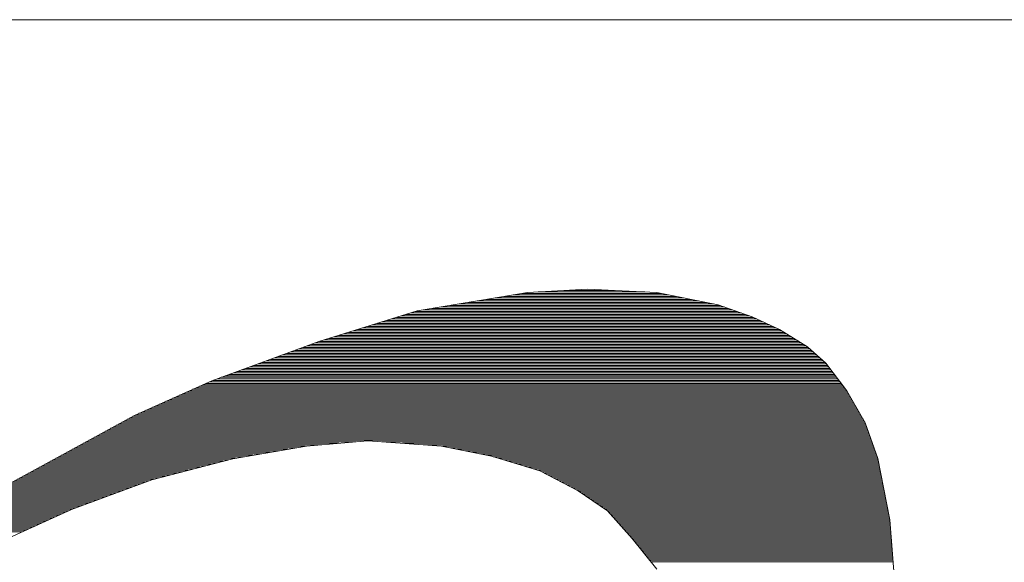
# Paper-space layout 'A4_1_100' of a CAD drawing. Extents: x -5 to 210, y -5 to 292.
# Tile 10 of 30: x 38.76 to 42.64, y 33.85 to 35.99. Entities that reach past the tile are written whole.
import ezdxf
from ezdxf.enums import TextEntityAlignment as Align

# ---------------------------------------------------------------- set-up
doc = ezdxf.new("R2010")
doc.units = 0
doc.layers.get('0').update_dxf_attribs({"lineweight": 0})
for name, color, linetype, lineweight in [('_Ansichtsfenster', 40, 'Continuous', 0), ('B_TXT_PLK_BLR', 7, 'Continuous', 0), ('B_TXT_PLK_GRD', 7, 'Continuous', 0)]:
    doc.layers.add(name, color=color, linetype=linetype, lineweight=lineweight)
doc.styles.add('Arial', font='arial.ttf')

# ---------------------------------------------------------------- blocks, each defined once
blk = doc.blocks.new('LOGO_MAINOVA_S')
at = {"color": 170, "linetype": 'Continuous'}
for p, q in [((12.3158, 14.3044), (12.7353, 14.3285)), ((12.7353, 14.3285), (13.2187, 14.3044)), ((11.542, 14.1754), (12.3158, 14.3044)), ((12.0893, 14.2666), (13.4074, 14.2666)), ((12.1522, 14.2771), (13.355, 14.2771)), ((12.2152, 14.2876), (13.3025, 14.2876)), ((12.2781, 14.2981), (13.2501, 14.2981)), ((12.3892, 14.3086), (13.1348, 14.3086)), ((12.5706, 14.319), (12.924, 14.319)), ((13.2187, 14.3044), (13.6486, 14.2184)), ((11.6489, 14.1932), (13.7199, 14.1932)), ((11.7118, 14.2037), (13.6905, 14.2037)), ((11.7748, 14.2142), (13.6601, 14.2142)), ((11.8377, 14.2247), (13.6171, 14.2247)), ((11.9006, 14.2352), (13.5647, 14.2352)), ((11.9635, 14.2456), (13.5123, 14.2456)), ((12.0264, 14.2561), (13.4598, 14.2561)), ((13.6486, 14.2184), (13.8866, 14.1345)), ((10.8541, 13.9604), (11.542, 14.1754)), ((11.3973, 14.1303), (13.896, 14.1303)), ((11.4308, 14.1408), (13.8688, 14.1408)), ((11.4644, 14.1513), (13.8394, 14.1513)), ((11.4979, 14.1618), (13.809, 14.1618)), ((11.5315, 14.1722), (13.7797, 14.1722)), ((11.586, 14.1827), (13.7492, 14.1827)), ((13.8866, 14.1345), (14.0785, 14.0464)), ((11.1624, 14.0569), (14.0554, 14.0569)), ((11.1959, 14.0674), (14.0324, 14.0674)), ((11.2295, 14.0779), (14.0103, 14.0779)), ((11.263, 14.0884), (13.9873, 14.0884)), ((11.2966, 14.0988), (13.9642, 14.0988)), ((11.3302, 14.1093), (13.9411, 14.1093)), ((11.3637, 14.1198), (13.9191, 14.1198)), ((10.9611, 13.994), (14.1634, 13.994)), ((10.9946, 14.0045), (14.1456, 14.0045)), ((11.0282, 14.015), (14.1288, 14.015)), ((11.0617, 14.0254), (14.1121, 14.0254)), ((11.0953, 14.0359), (14.0953, 14.0359)), ((11.1288, 14.0464), (14.0785, 14.0464)), ((14.0785, 14.0464), (14.2746, 13.9248)), ((10.1065, 13.6868), (10.8541, 13.9604)), ((10.745, 13.9206), (14.2788, 13.9206)), ((10.7744, 13.9311), (14.2641, 13.9311)), ((10.8027, 13.9416), (14.2473, 13.9416)), ((10.831, 13.952), (14.2305, 13.952)), ((10.8604, 13.9625), (14.2138, 13.9625)), ((10.8939, 13.973), (14.197, 13.973)), ((10.9275, 13.9835), (14.1802, 13.9835)), ((14.2746, 13.9248), (14.4015, 13.8105)), ((10.5448, 13.8472), (14.3606, 13.8472)), ((10.5731, 13.8577), (14.349, 13.8577)), ((10.6024, 13.8682), (14.3375, 13.8682)), ((10.6308, 13.8786), (14.326, 13.8786)), ((10.6591, 13.8891), (14.3144, 13.8891)), ((10.6884, 13.8996), (14.3029, 13.8996)), ((10.7167, 13.9101), (14.2914, 13.9101)), ((10.3728, 13.7843), (14.4214, 13.7843)), ((10.4011, 13.7948), (14.413, 13.7948)), ((10.4305, 13.8052), (14.4057, 13.8052)), ((10.4588, 13.8157), (14.3952, 13.8157)), ((10.4871, 13.8262), (14.3836, 13.8262)), ((10.5165, 13.8367), (14.3721, 13.8367)), ((14.4015, 13.8105), (14.5493, 13.6165)), ((10.1725, 13.7109), (14.477, 13.7109)), ((10.2008, 13.7214), (14.4696, 13.7214)), ((10.2291, 13.7318), (14.4612, 13.7318)), ((10.2585, 13.7423), (14.4539, 13.7423)), ((10.2868, 13.7528), (14.4455, 13.7528)), ((10.3151, 13.7633), (14.4371, 13.7633)), ((10.3445, 13.7738), (14.4298, 13.7738)), ((9.5643, 13.4445), (10.1065, 13.6868)), ((10.0194, 13.648), (14.5252, 13.648)), ((10.0435, 13.6584), (14.5179, 13.6584)), ((10.0666, 13.6689), (14.5095, 13.6689)), ((10.0897, 13.6794), (14.5011, 13.6794)), ((10.1148, 13.6899), (14.4937, 13.6899)), ((10.1442, 13.7004), (14.4854, 13.7004)), ((9.8558, 13.5746), (14.5734, 13.5746)), ((9.8789, 13.585), (14.5671, 13.585)), ((9.902, 13.5955), (14.5619, 13.5955)), ((9.9261, 13.606), (14.5556, 13.606)), ((9.9492, 13.6165), (14.5493, 13.6165)), ((9.9722, 13.627), (14.5409, 13.627)), ((9.9964, 13.6375), (14.5336, 13.6375)), ((14.5493, 13.6165), (14.6783, 13.3931)), ((9.7143, 13.5116), (14.6101, 13.5116)), ((9.7384, 13.5221), (14.6038, 13.5221)), ((9.7615, 13.5326), (14.5975, 13.5326)), ((9.7845, 13.5431), (14.5913, 13.5431)), ((9.8087, 13.5536), (14.586, 13.5536)), ((9.8317, 13.5641), (14.5797, 13.5641)), ((8.6185, 12.9286), (9.5643, 13.4445)), ((9.5528, 13.4382), (14.6521, 13.4382)), ((9.5738, 13.4487), (14.6458, 13.4487)), ((9.5968, 13.4592), (14.6405, 13.4592)), ((9.621, 13.4697), (14.6342, 13.4697)), ((9.644, 13.4802), (14.628, 13.4802)), ((9.6671, 13.4907), (14.6217, 13.4907)), ((9.6912, 13.5012), (14.6164, 13.5012)), ((9.4186, 13.3648), (14.6877, 13.3648)), ((9.4375, 13.3753), (14.6846, 13.3753)), ((9.4563, 13.3858), (14.6804, 13.3858)), ((9.4763, 13.3963), (14.6762, 13.3963)), ((9.4951, 13.4068), (14.6699, 13.4068)), ((9.514, 13.4173), (14.6647, 13.4173)), ((9.5339, 13.4278), (14.6584, 13.4278)), ((14.6783, 13.3931), (14.7653, 13.1436)), ((9.3032, 13.3019), (14.7097, 13.3019)), ((9.3221, 13.3124), (14.7066, 13.3124)), ((9.341, 13.3229), (14.7024, 13.3229)), ((9.3609, 13.3334), (14.6993, 13.3334)), ((9.3798, 13.3439), (14.6951, 13.3439)), ((9.3987, 13.3544), (14.6919, 13.3544)), ((9.168, 13.2285), (10.7618, 13.2285)), ((9.1879, 13.239), (10.8751, 13.239)), ((9.2068, 13.2495), (10.9946, 13.2495)), ((9.2256, 13.26), (11.1131, 13.26)), ((9.2456, 13.2705), (14.7213, 13.2705)), ((9.2644, 13.2809), (14.7171, 13.2809)), ((9.2833, 13.2914), (14.7139, 13.2914)), ((10.7681, 13.2296), (10.2533, 13.1415)), ((11.197, 13.2673), (10.7681, 13.2296)), ((11.7139, 13.2296), (11.197, 13.2673)), ((11.2977, 13.26), (14.7244, 13.26)), ((11.4413, 13.2495), (14.7286, 13.2495)), ((11.585, 13.239), (14.7318, 13.239)), ((12.0621, 13.1593), (11.7139, 13.2296)), ((11.7192, 13.2285), (14.736, 13.2285)), ((9.0526, 13.1656), (10.3938, 13.1656)), ((9.0726, 13.1761), (10.4556, 13.1761)), ((9.0914, 13.1866), (10.5165, 13.1866)), ((9.1103, 13.1971), (10.5783, 13.1971)), ((9.1302, 13.2075), (10.6391, 13.2075)), ((9.1491, 13.218), (10.701, 13.218)), ((11.7716, 13.218), (14.7391, 13.218)), ((11.823, 13.2075), (14.7433, 13.2075)), ((11.8754, 13.1971), (14.7464, 13.1971)), ((11.9268, 13.1866), (14.7506, 13.1866)), ((11.9792, 13.1761), (14.7538, 13.1761)), ((12.0306, 13.1656), (14.758, 13.1656)), ((12.4018, 13.0576), (12.0621, 13.1593)), ((8.9184, 13.0922), (10.0635, 13.0922)), ((8.9373, 13.1027), (10.1033, 13.1027)), ((8.9572, 13.1132), (10.1442, 13.1132)), ((8.9761, 13.1237), (10.1841, 13.1237)), ((8.995, 13.1341), (10.225, 13.1341)), ((9.0149, 13.1446), (10.2721, 13.1446)), ((9.0338, 13.1551), (10.333, 13.1551)), ((10.2533, 13.1415), (9.687, 12.9947)), ((12.0757, 13.1551), (14.7611, 13.1551)), ((12.1114, 13.1446), (14.7653, 13.1446)), ((12.146, 13.1341), (14.7674, 13.1341)), ((12.1816, 13.1237), (14.7695, 13.1237)), ((12.2162, 13.1132), (14.7716, 13.1132)), ((12.2508, 13.1027), (14.7737, 13.1027)), ((12.2865, 13.0922), (14.7758, 13.0922)), ((14.7653, 13.1436), (14.8503, 12.7137)), ((8.8031, 13.0293), (9.8202, 13.0293)), ((8.8219, 13.0398), (9.8611, 13.0398)), ((8.8419, 13.0503), (9.9009, 13.0503)), ((8.8607, 13.0607), (9.9418, 13.0607)), ((8.8796, 13.0712), (9.9827, 13.0712)), ((8.8995, 13.0817), (10.0226, 13.0817)), ((12.3211, 13.0817), (14.7779, 13.0817)), ((12.3567, 13.0712), (14.78, 13.0712)), ((12.3913, 13.0607), (14.7821, 13.0607)), ((12.6703, 12.9181), (12.4018, 13.0576)), ((12.4154, 13.0503), (14.7842, 13.0503)), ((12.4364, 13.0398), (14.7863, 13.0398)), ((12.4563, 13.0293), (14.7884, 13.0293)), ((8.6689, 12.9559), (9.5822, 12.9559)), ((8.6877, 12.9664), (9.6105, 12.9664)), ((8.7066, 12.9769), (9.6388, 12.9769)), ((8.7265, 12.9873), (9.6671, 12.9873)), ((8.7454, 12.9978), (9.6996, 12.9978)), ((8.7643, 13.0083), (9.7395, 13.0083)), ((8.7842, 13.0188), (9.7804, 13.0188)), ((9.687, 12.9947), (9.1239, 12.786)), ((12.4763, 13.0188), (14.7905, 13.0188)), ((12.4962, 13.0083), (14.7915, 13.0083)), ((12.5172, 12.9978), (14.7936, 12.9978)), ((12.5371, 12.9873), (14.7957, 12.9873)), ((12.557, 12.9769), (14.7978, 12.9769)), ((12.5769, 12.9664), (14.7999, 12.9664)), ((12.5979, 12.9559), (14.802, 12.9559)), ((8.543, 12.8825), (9.384, 12.8825)), ((8.5598, 12.893), (9.4123, 12.893)), ((8.5776, 12.9035), (9.4406, 12.9035)), ((8.5944, 12.9139), (9.4689, 12.9139)), ((8.6112, 12.9244), (9.4972, 12.9244)), ((8.6301, 12.9349), (9.5255, 12.9349)), ((8.6489, 12.9454), (9.5539, 12.9454)), ((12.6178, 12.9454), (14.8041, 12.9454)), ((12.6377, 12.9349), (14.8062, 12.9349)), ((12.6577, 12.9244), (14.8083, 12.9244)), ((12.8737, 12.7776), (12.6703, 12.9181)), ((12.6765, 12.9139), (14.8104, 12.9139)), ((12.6912, 12.9035), (14.8125, 12.9035)), ((12.707, 12.893), (14.8146, 12.893)), ((12.7216, 12.8825), (14.8167, 12.8825)), ((8.4403, 12.8196), (9.2141, 12.8196)), ((8.457, 12.8301), (9.2424, 12.8301)), ((8.4738, 12.8405), (9.2707, 12.8405)), ((8.4916, 12.851), (9.2991, 12.851)), ((8.5084, 12.8615), (9.3274, 12.8615)), ((8.5262, 12.872), (9.3557, 12.872)), ((12.7374, 12.872), (14.8188, 12.872)), ((12.752, 12.8615), (14.8209, 12.8615)), ((12.7678, 12.851), (14.823, 12.851)), ((12.7824, 12.8405), (14.8251, 12.8405)), ((12.7982, 12.8301), (14.8272, 12.8301)), ((12.8129, 12.8196), (14.8293, 12.8196)), ((8.3197, 12.7462), (9.0359, 12.7462)), ((8.3364, 12.7567), (9.0589, 12.7567)), ((8.3543, 12.7671), (9.082, 12.7671)), ((8.3711, 12.7776), (9.1051, 12.7776)), ((8.3878, 12.7881), (9.1292, 12.7881)), ((8.4057, 12.7986), (9.1575, 12.7986)), ((8.4224, 12.8091), (9.1858, 12.8091)), ((9.1239, 12.786), (8.4895, 12.4987)), ((12.8286, 12.8091), (14.8314, 12.8091)), ((12.8433, 12.7986), (14.8335, 12.7986)), ((12.859, 12.7881), (14.8356, 12.7881)), ((13.0477, 12.5826), (12.8737, 12.7776)), ((12.8737, 12.7776), (14.8377, 12.7776)), ((12.8831, 12.7671), (14.8398, 12.7671)), ((12.8926, 12.7567), (14.8419, 12.7567)), ((12.902, 12.7462), (14.844, 12.7462)), ((8.2169, 12.6833), (8.8974, 12.6833)), ((8.2337, 12.6937), (8.9205, 12.6937)), ((8.2505, 12.7042), (8.9436, 12.7042)), ((8.2683, 12.7147), (8.9666, 12.7147)), ((8.2851, 12.7252), (8.9897, 12.7252)), ((8.3018, 12.7357), (9.0128, 12.7357)), ((12.9114, 12.7357), (14.8461, 12.7357)), ((12.9209, 12.7252), (14.8482, 12.7252)), ((12.9303, 12.7147), (14.8503, 12.7147)), ((12.9387, 12.7042), (14.8513, 12.7042)), ((12.9481, 12.6937), (14.8513, 12.6937)), ((12.9576, 12.6833), (14.8524, 12.6833)), ((14.8503, 12.7137), (14.8932, 12.1537)), ((8.1309, 12.6308), (8.781, 12.6308)), ((8.1477, 12.6413), (8.8041, 12.6413)), ((8.1645, 12.6518), (8.8272, 12.6518)), ((8.1823, 12.6623), (8.8503, 12.6623)), ((8.1991, 12.6728), (8.8744, 12.6728)), ((12.967, 12.6728), (14.8534, 12.6728)), ((12.9764, 12.6623), (14.8545, 12.6623)), ((12.9859, 12.6518), (14.8555, 12.6518)), ((12.9953, 12.6413), (14.8555, 12.6413)), ((13.0047, 12.6308), (14.8565, 12.6308)), ((13.0142, 12.6203), (14.8576, 12.6203)), ((13.0236, 12.6099), (14.8586, 12.6099)), ((13.0331, 12.5994), (14.8586, 12.5994)), ((13.0425, 12.5889), (14.8597, 12.5889)), ((13.2187, 12.3697), (13.0477, 12.5826)), ((13.0509, 12.5784), (14.8607, 12.5784)), ((13.0593, 12.5679), (14.8618, 12.5679)), ((13.0677, 12.5574), (14.8618, 12.5574)), ((13.0761, 12.5469), (14.8628, 12.5469)), ((13.0844, 12.5365), (14.8639, 12.5365)), ((13.0928, 12.526), (14.8649, 12.526)), ((13.1012, 12.5155), (14.866, 12.5155)), ((13.1096, 12.505), (14.866, 12.505)), ((13.118, 12.4945), (14.867, 12.4945)), ((13.1264, 12.484), (14.8681, 12.484)), ((13.1358, 12.4735), (14.8691, 12.4735)), ((13.1442, 12.4631), (14.8691, 12.4631)), ((13.1526, 12.4526), (14.8702, 12.4526)), ((13.161, 12.4421), (14.8712, 12.4421)), ((13.1694, 12.4316), (14.8723, 12.4316)), ((13.1778, 12.4211), (14.8723, 12.4211))]:
    blk.add_line(p, q, dxfattribs=at)
blk = doc.blocks.new('MN PLANSTEMPEL_A4')
blk.add_lwpolyline([(99.0218, -20.6306), (99.0218, 15.3694), (-1.6516, 15.3694), (-1.6516, -20.6306)], close=True)
at = {"layer": 'B_TXT_PLK_BLR', "linetype": 'Continuous', "lineweight": 0, "style": 'Arial'}
for tag, p in [('BAUWERK1_001', (99.4901, 11.93)), ('PLANEBENE1_001', (129.7719, 11.9297)), ('PHASE', (159.9419, 11.9446)), ('PLANEBENE2_001', (129.7719, 8.7183)), ('ZEICHNUNG', (129.8659, 1.36)), ('FACHPLANER', (99.9118, 1.323)), ('PLANART', (159.9833, 1.3302)), ('PLANER_001', (-0.2074, -0.0341)), ('PROJEKT', (-0.1407, -16.5168))]:
    blk.add_attdef(tag, p, '', height=2, dxfattribs=at)
for tag, p in [('BAUWERK2', (99.6388, 10.7446)), ('FACHPLANER', (0, -6.0168))]:
    blk.add_attdef(tag, text='', height=2, dxfattribs=at).set_placement(p, align=Align.TOP_LEFT)
for tag, p in [('FORMAT', (106.1944, -4.8911)), ('MASSTAB', (121.6283, -4.9675)), ('DATUM', (174.231, -4.9689)), ('ZÄHLUNG', (181.5627, -10.6274)), ('STANDORT', (106.5392, -10.8331)), ('GESAMTANLAGE', (121.5691, -10.8331)), ('FELDRASTER', (166.5627, -10.8331)), ('PLANEBENE', (151.5627, -10.8331)), ('LPHASE', (106.5392, -16.8331)), ('FACHPLANER', (121.5691, -16.8331)), ('STATUS', (166.5627, -16.8331)), ('INDEX', (181.5627, -16.8331))]:
    blk.add_attdef(tag, text='', height=2, dxfattribs=at).set_placement(p, align=Align.MIDDLE)

psp = doc.layouts.new('A4_1_100')

# ---------------------------------------------------------------- block references
at = {"layer": '_Ansichtsfenster'}
psp.add_blockref('MN PLANSTEMPEL_A4', (10.7573, 20.618), dxfattribs=at)
at = {"layer": 'B_TXT_PLK_GRD', "xscale": 0.562499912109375, "yscale": 0.562499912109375, "zscale": 0.562499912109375}
psp.add_blockref('LOGO_MAINOVA_S', (33.8351, 26.8678), dxfattribs=at)

doc.saveas('drawing.dxf')
